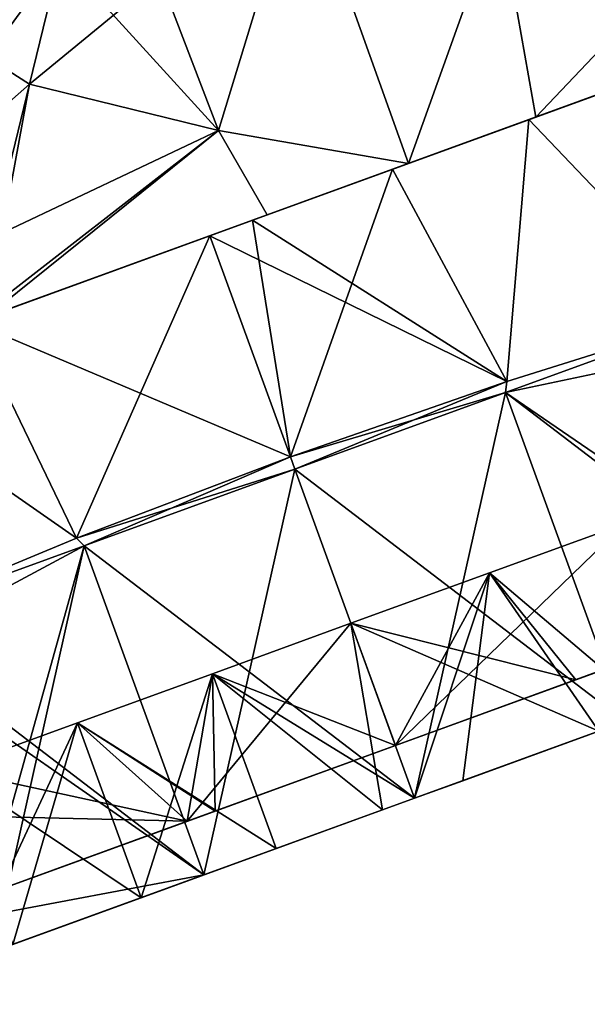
# Model space of a CAD drawing. Header units: millimetres. Extents: x -71 to 126, y -35 to 75.
# Tile 160 of 178: x 107 to 113, y -16 to -6. Entities that reach past the tile are written whole.
import ezdxf

# ---------------------------------------------------------------- set-up
doc = ezdxf.new("R2010")
doc.units = ezdxf.units.MM
doc.header["$LTSCALE"] = 52.536866
for name, color, linetype in [('1', 7, 'CONTINUOUS'), ('13', 7, 'CONTINUOUS'), ('414', 7, 'CONTINUOUS'), ('418', 7, 'CONTINUOUS'), ('43', 7, 'CONTINUOUS'), ('44', 7, 'CONTINUOUS'), ('45', 7, 'CONTINUOUS'), ('46', 7, 'CONTINUOUS'), ('47', 7, 'CONTINUOUS'), ('48', 7, 'CONTINUOUS'), ('49', 7, 'CONTINUOUS'), ('50', 7, 'CONTINUOUS'), ('51', 7, 'CONTINUOUS'), ('52', 7, 'CONTINUOUS'), ('53', 7, 'CONTINUOUS'), ('54', 7, 'CONTINUOUS'), ('7', 7, 'CONTINUOUS')]:
    doc.layers.add(name, color=color, linetype=linetype)

msp = doc.modelspace()

# ---------------------------------------------------------------- linework, layer by layer
at = {"layer": '1', "linetype": 'Continuous'}
for points in [[(112.484, -6.605, 14.831), (112.242, -6.693, 12.619), (115.118, -5.646, 13.595), (112.484, -6.605, 14.831)], [(115.118, -5.646, 13.595), (112.242, -6.693, 12.619), (115.064, -5.666, 11.705), (115.118, -5.646, 13.595)], [(112.242, -6.693, -12.619), (112.484, -6.605, -14.831), (115.118, -5.646, -13.595), (112.242, -6.693, -12.619)], [(112.242, -6.693, -12.619), (115.118, -5.646, -13.595), (115.064, -5.666, -11.705), (112.242, -6.693, -12.619)], [(112.242, -6.693, 12.619), (112.409, -6.632, 11.438), (115.064, -5.666, 11.705), (112.242, -6.693, 12.619)], [(112.409, -6.632, -11.438), (112.242, -6.693, -12.619), (115.064, -5.666, -11.705), (112.409, -6.632, -11.438)], [(115.064, -5.666, 11.705), (112.409, -6.632, 11.438), (113.814, -6.121, 10.852), (115.064, -5.666, 11.705)], [(113.814, -6.121, -10.852), (112.409, -6.632, -11.438), (115.064, -5.666, -11.705), (113.814, -6.121, -10.852)], [(111.124, -7.1, 15.292), (109.42, -7.72, 13.533), (112.484, -6.605, 14.831), (111.124, -7.1, 15.292)], [(112.484, -6.605, 14.831), (109.42, -7.72, 13.533), (112.242, -6.693, 12.619), (112.484, -6.605, 14.831)], [(109.42, -7.72, -13.533), (109.611, -7.65, -15.682), (112.484, -6.605, -14.831), (109.42, -7.72, -13.533)], [(112.242, -6.693, -12.619), (109.42, -7.72, -13.533), (112.484, -6.605, -14.831), (112.242, -6.693, -12.619)], [(109.611, -7.65, -15.682), (111.124, -7.1, -15.292), (112.484, -6.605, -14.831), (109.611, -7.65, -15.682)], [(109.42, -7.72, 13.533), (109.454, -7.707, 11.989), (112.242, -6.693, 12.619), (109.42, -7.72, 13.533)], [(109.454, -7.707, -11.989), (109.42, -7.72, -13.533), (112.242, -6.693, -12.619), (109.454, -7.707, -11.989)], [(112.242, -6.693, 12.619), (109.454, -7.707, 11.989), (110.952, -7.162, 11.819), (112.242, -6.693, 12.619)], [(110.952, -7.162, -11.819), (109.454, -7.707, -11.989), (112.242, -6.693, -12.619), (110.952, -7.162, -11.819)], [(112.409, -6.632, 11.438), (112.242, -6.693, 12.619), (110.952, -7.162, 11.819), (112.409, -6.632, 11.438)], [(112.409, -6.632, -11.438), (110.952, -7.162, -11.819), (112.242, -6.693, -12.619), (112.409, -6.632, -11.438)], [(109.611, -7.65, 15.682), (109.42, -7.72, 13.533), (111.124, -7.1, 15.292), (109.611, -7.65, 15.682)], [(106.598, -8.747, -13.617), (106.611, -8.742, -16.1), (109.611, -7.65, -15.682), (106.598, -8.747, -13.617)], [(106.598, -8.747, -13.617), (109.611, -7.65, -15.682), (109.42, -7.72, -13.533), (106.598, -8.747, -13.617)], [(106.611, -8.742, 16.1), (106.598, -8.747, 13.617), (109.611, -7.65, 15.682), (106.611, -8.742, 16.1)], [(109.611, -7.65, 15.682), (106.598, -8.747, 13.617), (109.42, -7.72, 13.533), (109.611, -7.65, 15.682)], [(106.598, -8.747, 13.617), (106.456, -8.799, 11.691), (109.42, -7.72, 13.533), (106.598, -8.747, 13.617)], [(109.42, -7.72, 13.533), (106.456, -8.799, 11.691), (109, -7.873, 12), (109.42, -7.72, 13.533)], [(109, -7.873, -12), (106.598, -8.747, -13.617), (109.42, -7.72, -13.533), (109, -7.873, -12)], [(109.454, -7.707, 11.989), (109.42, -7.72, 13.533), (109, -7.873, 12), (109.454, -7.707, 11.989)], [(109.454, -7.707, -11.989), (109, -7.873, -12), (109.42, -7.72, -13.533), (109.454, -7.707, -11.989)], [(106.456, -8.799, -11.691), (106.598, -8.747, -13.617), (109, -7.873, -12), (106.456, -8.799, -11.691)]]:
    msp.add_3dface(points, dxfattribs=at)
at = {"layer": '13', "linetype": 'Continuous'}
for points in [[(107.068, -6.253, -16.075), (107.401, -4.891, -16.056), (109.968, -3.872, -15.75), (107.068, -6.253, -16.075)], [(107.068, -6.253, -16.075), (109.968, -3.872, -15.75), (109.09, -6.749, -15.824), (107.068, -6.253, -16.075)], [(109.968, -3.872, -15.75), (111.124, -7.1, -15.292), (109.09, -6.749, -15.824), (109.968, -3.872, -15.75)], [(111.124, -7.1, -15.292), (109.968, -3.872, -15.75), (112.093, -4.393, -15.151), (111.124, -7.1, -15.292)], [(112.484, -6.605, -14.831), (111.124, -7.1, -15.292), (112.093, -4.393, -15.151), (112.484, -6.605, -14.831)], [(112.484, -6.605, -14.831), (112.093, -4.393, -15.151), (114.116, -4.889, -14.249), (112.484, -6.605, -14.831)], [(115.118, -5.646, -13.595), (112.484, -6.605, -14.831), (114.116, -4.889, -14.249), (115.118, -5.646, -13.595)], [(106.668, -7.894, -16.098), (107.068, -6.253, -16.075), (109.09, -6.749, -15.824), (106.668, -7.894, -16.098)], [(106.611, -8.742, -16.1), (106.445, -8.802, -16.11), (109.09, -6.749, -15.824), (106.611, -8.742, -16.1)], [(106.445, -8.802, -16.11), (106.668, -7.894, -16.098), (109.09, -6.749, -15.824), (106.445, -8.802, -16.11)], [(109.611, -7.65, -15.682), (106.611, -8.742, -16.1), (109.09, -6.749, -15.824), (109.611, -7.65, -15.682)], [(111.124, -7.1, -15.292), (109.611, -7.65, -15.682), (109.09, -6.749, -15.824), (111.124, -7.1, -15.292)]]:
    msp.add_3dface(points, dxfattribs=at)
at = {"layer": '414', "linetype": 'Continuous'}
for points in [[(107.401, -4.891, 16.056), (104.943, -4.891, 16.196), (107.068, -6.253, 16.075), (107.401, -4.891, 16.056)], [(107.068, -6.253, 16.075), (104.943, -4.891, 16.196), (106.668, -7.894, 16.098), (107.068, -6.253, 16.075)]]:
    msp.add_3dface(points, dxfattribs=at)
at = {"layer": '418', "linetype": 'Continuous'}
for points in [[(107.781, -3.336, 16.035), (107.401, -4.891, 16.056), (109.09, -6.749, 15.824), (107.781, -3.336, 16.035)], [(107.781, -3.336, 16.035), (109.09, -6.749, 15.824), (109.968, -3.872, 15.75), (107.781, -3.336, 16.035)], [(109.09, -6.749, 15.824), (111.124, -7.1, 15.292), (109.968, -3.872, 15.75), (109.09, -6.749, 15.824)], [(109.968, -3.872, 15.75), (111.124, -7.1, 15.292), (112.093, -4.393, 15.151), (109.968, -3.872, 15.75)], [(111.124, -7.1, 15.292), (112.484, -6.605, 14.831), (112.093, -4.393, 15.151), (111.124, -7.1, 15.292)], [(112.093, -4.393, 15.151), (112.484, -6.605, 14.831), (114.116, -4.889, 14.249), (112.093, -4.393, 15.151)], [(107.401, -4.891, 16.056), (107.068, -6.253, 16.075), (109.09, -6.749, 15.824), (107.401, -4.891, 16.056)], [(112.484, -6.605, 14.831), (115.118, -5.646, 13.595), (114.116, -4.889, 14.249), (112.484, -6.605, 14.831)], [(106.611, -8.742, 16.1), (107.068, -6.253, 16.075), (106.668, -7.894, 16.098), (106.611, -8.742, 16.1)], [(107.068, -6.253, 16.075), (106.611, -8.742, 16.1), (109.09, -6.749, 15.824), (107.068, -6.253, 16.075)], [(106.611, -8.742, 16.1), (109.611, -7.65, 15.682), (109.09, -6.749, 15.824), (106.611, -8.742, 16.1)], [(109.611, -7.65, 15.682), (111.124, -7.1, 15.292), (109.09, -6.749, 15.824), (109.611, -7.65, 15.682)]]:
    msp.add_3dface(points, dxfattribs=at)
at = {"layer": '43', "linetype": 'Continuous'}
for points in [[(111.989, -11.478, 9.951), (113.434, -10.952, 9.582), (113.158, -13.17, 9.855), (111.989, -11.478, 9.951)], [(113.434, -10.952, -9.582), (111.989, -11.478, -9.951), (113.158, -13.17, -9.855), (113.434, -10.952, -9.582)], [(111.989, -11.478, -9.951), (110.508, -12.017, -10.075), (113.158, -13.17, -9.855), (111.989, -11.478, -9.951)], [(110.508, -12.017, 10.075), (111.989, -11.478, 9.951), (111.189, -13.887, 10.075), (110.508, -12.017, 10.075)], [(111.189, -13.887, 10.075), (111.989, -11.478, 9.951), (111.703, -13.7, 10.06), (111.189, -13.887, 10.075)], [(111.703, -13.7, 10.06), (111.989, -11.478, 9.951), (113.158, -13.17, 9.855), (111.703, -13.7, 10.06)], [(113.158, -13.17, -9.855), (110.508, -12.017, -10.075), (111.189, -13.887, -10.075), (113.158, -13.17, -9.855)]]:
    msp.add_3dface(points, dxfattribs=at)
at = {"layer": '44', "linetype": 'Continuous'}
for points in [[(111.703, -13.7, 10.06), (113.158, -13.17, 9.855), (114.439, -12.704, 10.018), (111.703, -13.7, 10.06)], [(113.442, -13.066, 11), (111.703, -13.7, 10.06), (114.439, -12.704, 10.018), (113.442, -13.066, 11)], [(111.189, -13.887, 11), (111.703, -13.7, 10.06), (113.442, -13.066, 11), (111.189, -13.887, 11)], [(113.158, -13.17, -9.855), (111.189, -13.887, -10.075), (113.442, -13.066, -11), (113.158, -13.17, -9.855)], [(113.442, -13.066, -11), (111.189, -13.887, -10.075), (111.189, -13.887, -11), (113.442, -13.066, -11)], [(111.189, -13.887, 10.075), (111.703, -13.7, 10.06), (111.189, -13.887, 11), (111.189, -13.887, 10.075)], [(110.844, -14.012, 10.068), (111.189, -13.887, 10.075), (108.936, -14.707, 11), (110.844, -14.012, 10.068)], [(108.936, -14.707, 11), (111.189, -13.887, 10.075), (111.189, -13.887, 11), (108.936, -14.707, 11)], [(108.936, -14.707, -11), (111.189, -13.887, -11), (109.708, -14.426, -9.951), (108.936, -14.707, -11)], [(111.189, -13.887, -11), (111.189, -13.887, -10.075), (109.708, -14.426, -9.951), (111.189, -13.887, -11)], [(110.844, -14.012, 10.068), (108.966, -14.696, 10.018), (108.263, -14.952, 9.582), (110.844, -14.012, 10.068)], [(108.966, -14.696, 10.018), (110.844, -14.012, 10.068), (108.936, -14.707, 11), (108.966, -14.696, 10.018)], [(108.263, -14.952, -9.582), (108.936, -14.707, -11), (109.708, -14.426, -9.951), (108.263, -14.952, -9.582)], [(106.682, -15.527, -11), (108.936, -14.707, -11), (106.891, -15.451, -8.977), (106.682, -15.527, -11)], [(106.682, -15.527, 11), (107.082, -15.381, 10.018), (108.936, -14.707, 11), (106.682, -15.527, 11)], [(106.891, -15.451, -8.977), (108.936, -14.707, -11), (108.263, -14.952, -9.582), (106.891, -15.451, -8.977)], [(108.966, -14.696, 10.018), (107.082, -15.381, 10.018), (108.263, -14.952, 9.582), (108.966, -14.696, 10.018)], [(107.082, -15.381, 10.018), (108.966, -14.696, 10.018), (108.936, -14.707, 11), (107.082, -15.381, 10.018)], [(108.263, -14.952, 9.582), (107.082, -15.381, 10.018), (106.891, -15.451, 8.977), (108.263, -14.952, 9.582)], [(107.082, -15.381, 10.018), (105.135, -16.09, 10.124), (106.891, -15.451, 8.977), (107.082, -15.381, 10.018)], [(105.135, -16.09, 10.124), (107.082, -15.381, 10.018), (106.682, -15.527, 11), (105.135, -16.09, 10.124)]]:
    msp.add_3dface(points, dxfattribs=at)
at = {"layer": '45', "linetype": 'Continuous'}
for points in [[(113.814, -6.121, 10.852), (112.409, -6.632, 11.438), (114.415, -8.728, 11), (113.814, -6.121, 10.852)], [(112.409, -6.632, -11.438), (113.814, -6.121, -10.852), (114.415, -8.728, -11), (112.409, -6.632, -11.438)], [(112.409, -6.632, 11.438), (110.952, -7.162, 11.819), (112.174, -9.433, 11.747), (112.409, -6.632, 11.438)], [(110.952, -7.162, -11.819), (112.409, -6.632, -11.438), (112.174, -9.433, -11.747), (110.952, -7.162, -11.819)], [(114.415, -8.728, 11), (112.409, -6.632, 11.438), (112.174, -9.433, 11.747), (114.415, -8.728, 11)], [(112.174, -9.433, -11.747), (112.409, -6.632, -11.438), (114.415, -8.728, -11), (112.174, -9.433, -11.747)], [(110.952, -7.162, 11.819), (109.454, -7.707, 11.989), (112.174, -9.433, 11.747), (110.952, -7.162, 11.819)], [(109.454, -7.707, -11.989), (110.952, -7.162, -11.819), (109.861, -10.237, -12), (109.454, -7.707, -11.989)], [(109.861, -10.237, -12), (110.952, -7.162, -11.819), (112.174, -9.433, -11.747), (109.861, -10.237, -12)], [(109.454, -7.707, 11.989), (109, -7.873, 12), (112.174, -9.433, 11.747), (109.454, -7.707, 11.989)], [(109, -7.873, -12), (109.454, -7.707, -11.989), (109.861, -10.237, -12), (109, -7.873, -12)], [(112.174, -9.433, 11.747), (109, -7.873, 12), (109.861, -10.237, 12), (112.174, -9.433, 11.747)]]:
    msp.add_3dface(points, dxfattribs=at)
at = {"layer": '46', "linetype": 'Continuous'}
for points in [[(110.508, -12.017, -10.075), (109.027, -12.556, -9.951), (111.189, -13.887, -10.075), (110.508, -12.017, -10.075)], [(109.027, -12.556, 9.951), (110.508, -12.017, 10.075), (110.844, -14.012, 10.068), (109.027, -12.556, 9.951)], [(110.508, -12.017, 10.075), (111.189, -13.887, 10.075), (110.844, -14.012, 10.068), (110.508, -12.017, 10.075)], [(109.027, -12.556, -9.951), (107.583, -13.082, -9.582), (109.708, -14.426, -9.951), (109.027, -12.556, -9.951)], [(107.583, -13.082, 9.582), (109.027, -12.556, 9.951), (108.263, -14.952, 9.582), (107.583, -13.082, 9.582)], [(109.027, -12.556, 9.951), (110.844, -14.012, 10.068), (108.263, -14.952, 9.582), (109.027, -12.556, 9.951)], [(111.189, -13.887, -10.075), (109.027, -12.556, -9.951), (109.708, -14.426, -9.951), (111.189, -13.887, -10.075)], [(107.583, -13.082, -9.582), (106.21, -13.581, -8.977), (108.263, -14.952, -9.582), (107.583, -13.082, -9.582)], [(106.21, -13.581, 8.977), (107.583, -13.082, 9.582), (106.891, -15.451, 8.977), (106.21, -13.581, 8.977)], [(107.583, -13.082, 9.582), (108.263, -14.952, 9.582), (106.891, -15.451, 8.977), (107.583, -13.082, 9.582)], [(107.583, -13.082, -9.582), (108.263, -14.952, -9.582), (109.708, -14.426, -9.951), (107.583, -13.082, -9.582)], [(106.21, -13.581, -8.977), (106.891, -15.451, -8.977), (108.263, -14.952, -9.582), (106.21, -13.581, -8.977)]]:
    msp.add_3dface(points, dxfattribs=at)
at = {"layer": '47', "linetype": 'Continuous'}
for points in [[(106.456, -8.799, -11.691), (109, -7.873, -12), (107.571, -11.108, -11.747), (106.456, -8.799, -11.691)], [(109, -7.873, 12), (106.456, -8.799, 11.691), (109.861, -10.237, 12), (109, -7.873, 12)], [(109, -7.873, -12), (109.861, -10.237, -12), (107.571, -11.108, -11.747), (109, -7.873, -12)], [(106.456, -8.799, 11.691), (105.013, -9.324, 11.224), (107.571, -11.108, 11.747), (106.456, -8.799, 11.691)], [(105.402, -12.009, -11), (106.456, -8.799, -11.691), (107.571, -11.108, -11.747), (105.402, -12.009, -11)], [(109.861, -10.237, 12), (106.456, -8.799, 11.691), (107.571, -11.108, 11.747), (109.861, -10.237, 12)], [(107.571, -11.108, 11.747), (105.013, -9.324, 11.224), (105.402, -12.009, 11), (107.571, -11.108, 11.747)]]:
    msp.add_3dface(points, dxfattribs=at)
at = {"layer": '48', "linetype": 'Continuous'}
for points in [[(112.174, -9.433, -11.747), (114.415, -8.728, -11), (112.162, -9.548, -11), (112.174, -9.433, -11.747)], [(109.861, -10.237, -12), (112.174, -9.433, -11.747), (109.908, -10.368, -11), (109.861, -10.237, -12)], [(109.908, -10.368, -11), (112.174, -9.433, -11.747), (112.162, -9.548, -11), (109.908, -10.368, -11)], [(107.571, -11.108, -11.747), (109.861, -10.237, -12), (107.655, -11.189, -11), (107.571, -11.108, -11.747)], [(107.655, -11.189, -11), (109.861, -10.237, -12), (109.908, -10.368, -11), (107.655, -11.189, -11)], [(105.402, -12.009, -11), (107.571, -11.108, -11.747), (107.655, -11.189, -11), (105.402, -12.009, -11)]]:
    msp.add_3dface(points, dxfattribs=at)
at = {"layer": '49', "linetype": 'Continuous'}
for points in [[(114.415, -8.728, -11), (113.442, -13.066, -11), (112.162, -9.548, -11), (114.415, -8.728, -11)], [(111.189, -13.887, -11), (109.908, -10.368, -11), (112.162, -9.548, -11), (111.189, -13.887, -11)], [(113.442, -13.066, -11), (111.189, -13.887, -11), (112.162, -9.548, -11), (113.442, -13.066, -11)], [(108.936, -14.707, -11), (107.655, -11.189, -11), (109.908, -10.368, -11), (108.936, -14.707, -11)], [(111.189, -13.887, -11), (108.936, -14.707, -11), (109.908, -10.368, -11), (111.189, -13.887, -11)], [(105.519, -12.332, -11), (105.402, -12.009, -11), (107.655, -11.189, -11), (105.519, -12.332, -11)], [(106.547, -15.154, -11), (105.519, -12.332, -11), (107.655, -11.189, -11), (106.547, -15.154, -11)], [(106.682, -15.527, -11), (106.547, -15.154, -11), (107.655, -11.189, -11), (106.682, -15.527, -11)], [(108.936, -14.707, -11), (106.682, -15.527, -11), (107.655, -11.189, -11), (108.936, -14.707, -11)]]:
    msp.add_3dface(points, dxfattribs=at)
at = {"layer": '50', "linetype": 'Continuous'}
for points in [[(114.533, -9.051, 11), (114.415, -8.728, 11), (112.162, -9.548, 11), (114.533, -9.051, 11)], [(115.56, -11.873, 11), (114.533, -9.051, 11), (112.162, -9.548, 11), (115.56, -11.873, 11)], [(109.908, -10.368, 11), (113.442, -13.066, 11), (112.162, -9.548, 11), (109.908, -10.368, 11)], [(113.442, -13.066, 11), (115.696, -12.246, 11), (112.162, -9.548, 11), (113.442, -13.066, 11)], [(115.696, -12.246, 11), (115.56, -11.873, 11), (112.162, -9.548, 11), (115.696, -12.246, 11)], [(107.655, -11.189, 11), (111.189, -13.887, 11), (109.908, -10.368, 11), (107.655, -11.189, 11)], [(111.189, -13.887, 11), (113.442, -13.066, 11), (109.908, -10.368, 11), (111.189, -13.887, 11)], [(105.402, -12.009, 11), (108.936, -14.707, 11), (107.655, -11.189, 11), (105.402, -12.009, 11)], [(108.936, -14.707, 11), (111.189, -13.887, 11), (107.655, -11.189, 11), (108.936, -14.707, 11)], [(108.936, -14.707, 11), (105.402, -12.009, 11), (105.519, -12.332, 11), (108.936, -14.707, 11)], [(108.936, -14.707, 11), (105.519, -12.332, 11), (106.547, -15.154, 11), (108.936, -14.707, 11)], [(106.682, -15.527, 11), (108.936, -14.707, 11), (106.547, -15.154, 11), (106.682, -15.527, 11)]]:
    msp.add_3dface(points, dxfattribs=at)
at = {"layer": '51', "linetype": 'Continuous'}
for points in [[(114.415, -8.728, 11), (112.174, -9.433, 11.747), (112.162, -9.548, 11), (114.415, -8.728, 11)], [(112.174, -9.433, 11.747), (109.861, -10.237, 12), (112.162, -9.548, 11), (112.174, -9.433, 11.747)], [(109.861, -10.237, 12), (109.908, -10.368, 11), (112.162, -9.548, 11), (109.861, -10.237, 12)], [(109.861, -10.237, 12), (107.571, -11.108, 11.747), (109.908, -10.368, 11), (109.861, -10.237, 12)], [(107.571, -11.108, 11.747), (107.655, -11.189, 11), (109.908, -10.368, 11), (107.571, -11.108, 11.747)], [(107.571, -11.108, 11.747), (105.402, -12.009, 11), (107.655, -11.189, 11), (107.571, -11.108, 11.747)]]:
    msp.add_3dface(points, dxfattribs=at)
at = {"layer": '52', "linetype": 'Continuous'}
for points in [[(112.354, -12.824, -1.665), (113.626, -12.361, -4.668), (115.095, -11.826, -1.665), (112.354, -12.824, -1.665)], [(112.354, -12.824, -1.665), (115.095, -11.826, -1.665), (112.354, -12.824, 1.338), (112.354, -12.824, -1.665)], [(112.354, -12.824, 1.338), (115.095, -11.826, -1.665), (115.095, -11.826, 1.338), (112.354, -12.824, 1.338)], [(112.354, -12.824, 1.338), (115.095, -11.826, 1.338), (113.737, -12.321, 4.341), (112.354, -12.824, 1.338)], [(110.984, -13.323, 4.341), (112.354, -12.824, 1.338), (113.737, -12.321, 4.341), (110.984, -13.323, 4.341)], [(110.984, -13.323, 4.341), (113.737, -12.321, 4.341), (110.984, -13.323, 7.344), (110.984, -13.323, 4.341)], [(110.984, -13.323, 7.344), (113.737, -12.321, 4.341), (112.914, -12.62, 7.388), (110.984, -13.323, 7.344)], [(113.626, -12.361, -4.668), (110.984, -13.323, -4.668), (113.21, -12.512, -7.293), (113.626, -12.361, -4.668)], [(110.984, -13.323, -4.668), (113.626, -12.361, -4.668), (112.354, -12.824, -1.665), (110.984, -13.323, -4.668)], [(112.914, -12.62, 7.388), (113.737, -12.321, 4.341), (113.21, -12.512, 7.293), (112.914, -12.62, 7.388)], [(110.984, -13.323, -4.668), (110.984, -13.323, -7.668), (113.21, -12.512, -7.293), (110.984, -13.323, -4.668)], [(110.984, -13.323, 7.344), (112.914, -12.62, 7.388), (110.984, -13.323, 7.668), (110.984, -13.323, 7.344)], [(109.613, -13.822, -1.665), (110.984, -13.323, -4.668), (112.354, -12.824, -1.665), (109.613, -13.822, -1.665)], [(109.613, -13.822, -1.665), (112.354, -12.824, -1.665), (109.613, -13.822, 1.338), (109.613, -13.822, -1.665)], [(109.613, -13.822, 1.338), (112.354, -12.824, -1.665), (112.354, -12.824, 1.338), (109.613, -13.822, 1.338)], [(109.613, -13.822, 1.338), (112.354, -12.824, 1.338), (110.984, -13.323, 4.341), (109.613, -13.822, 1.338)], [(108.23, -14.325, 4.341), (109.613, -13.822, 1.338), (110.984, -13.323, 4.341), (108.23, -14.325, 4.341)], [(108.23, -14.325, 4.341), (110.984, -13.323, 4.341), (108.757, -14.133, 7.293), (108.23, -14.325, 4.341)], [(108.757, -14.133, -7.293), (110.984, -13.323, -7.668), (108.342, -14.284, -4.668), (108.757, -14.133, -7.293)], [(108.342, -14.284, -4.668), (110.984, -13.323, -7.668), (110.984, -13.323, -4.668), (108.342, -14.284, -4.668)], [(108.342, -14.284, -4.668), (110.984, -13.323, -4.668), (109.613, -13.822, -1.665), (108.342, -14.284, -4.668)], [(108.757, -14.133, 7.293), (110.984, -13.323, 4.341), (109.054, -14.025, 7.388), (108.757, -14.133, 7.293)], [(109.054, -14.025, 7.388), (110.984, -13.323, 4.341), (110.984, -13.323, 7.344), (109.054, -14.025, 7.388)], [(109.054, -14.025, 7.388), (110.984, -13.323, 7.344), (110.984, -13.323, 7.668), (109.054, -14.025, 7.388)], [(106.872, -14.819, -1.665), (108.342, -14.284, -4.668), (109.613, -13.822, -1.665), (106.872, -14.819, -1.665)], [(106.872, -14.819, -1.665), (109.613, -13.822, -1.665), (106.872, -14.819, 1.338), (106.872, -14.819, -1.665)], [(106.872, -14.819, 1.338), (109.613, -13.822, -1.665), (109.613, -13.822, 1.338), (106.872, -14.819, 1.338)], [(106.872, -14.819, 1.338), (109.613, -13.822, 1.338), (108.23, -14.325, 4.341), (106.872, -14.819, 1.338)], [(106.748, -14.864, -6.204), (108.757, -14.133, -7.293), (108.342, -14.284, -4.668), (106.748, -14.864, -6.204)], [(106.748, -14.864, 6.204), (108.23, -14.325, 4.341), (108.757, -14.133, 7.293), (106.748, -14.864, 6.204)], [(105.43, -15.344, -4.886), (106.748, -14.864, -6.204), (108.342, -14.284, -4.668), (105.43, -15.344, -4.886)], [(105.43, -15.344, -4.886), (108.342, -14.284, -4.668), (106.872, -14.819, -1.665), (105.43, -15.344, -4.886)], [(105.192, -15.431, 4.562), (106.872, -14.819, 1.338), (108.23, -14.325, 4.341), (105.192, -15.431, 4.562)], [(105.192, -15.431, 4.562), (108.23, -14.325, 4.341), (106.748, -14.864, 6.204), (105.192, -15.431, 4.562)]]:
    msp.add_3dface(points, dxfattribs=at)
at = {"layer": '53', "linetype": 'Continuous'}
for points in [[(113.21, -12.512, -7.293), (110.984, -13.323, -7.668), (113.434, -10.952, -9.582), (113.21, -12.512, -7.293)], [(113.434, -10.952, -9.582), (110.984, -13.323, -7.668), (111.989, -11.478, -9.951), (113.434, -10.952, -9.582)], [(111.989, -11.478, 9.951), (113.21, -12.512, 7.293), (113.434, -10.952, 9.582), (111.989, -11.478, 9.951)], [(110.984, -13.323, -7.668), (110.508, -12.017, -10.075), (111.989, -11.478, -9.951), (110.984, -13.323, -7.668)], [(110.508, -12.017, 10.075), (112.914, -12.62, 7.388), (111.989, -11.478, 9.951), (110.508, -12.017, 10.075)], [(112.914, -12.62, 7.388), (113.21, -12.512, 7.293), (111.989, -11.478, 9.951), (112.914, -12.62, 7.388)], [(110.984, -13.323, 7.668), (112.914, -12.62, 7.388), (110.508, -12.017, 10.075), (110.984, -13.323, 7.668)]]:
    msp.add_3dface(points, dxfattribs=at)
at = {"layer": '54', "linetype": 'Continuous'}
for points in [[(110.984, -13.323, -7.668), (108.757, -14.133, -7.293), (110.508, -12.017, -10.075), (110.984, -13.323, -7.668)], [(110.508, -12.017, -10.075), (108.757, -14.133, -7.293), (109.027, -12.556, -9.951), (110.508, -12.017, -10.075)], [(110.984, -13.323, 7.668), (110.508, -12.017, 10.075), (109.027, -12.556, 9.951), (110.984, -13.323, 7.668)], [(109.027, -12.556, -9.951), (108.757, -14.133, -7.293), (107.583, -13.082, -9.582), (109.027, -12.556, -9.951)], [(107.583, -13.082, 9.582), (109.054, -14.025, 7.388), (109.027, -12.556, 9.951), (107.583, -13.082, 9.582)], [(109.054, -14.025, 7.388), (110.984, -13.323, 7.668), (109.027, -12.556, 9.951), (109.054, -14.025, 7.388)], [(107.583, -13.082, -9.582), (106.748, -14.864, -6.204), (106.21, -13.581, -8.977), (107.583, -13.082, -9.582)], [(106.21, -13.581, 8.977), (108.757, -14.133, 7.293), (107.583, -13.082, 9.582), (106.21, -13.581, 8.977)], [(108.757, -14.133, -7.293), (106.748, -14.864, -6.204), (107.583, -13.082, -9.582), (108.757, -14.133, -7.293)], [(108.757, -14.133, 7.293), (109.054, -14.025, 7.388), (107.583, -13.082, 9.582), (108.757, -14.133, 7.293)], [(104.944, -14.042, 8.151), (108.757, -14.133, 7.293), (106.21, -13.581, 8.977), (104.944, -14.042, 8.151)], [(106.748, -14.864, 6.204), (108.757, -14.133, 7.293), (104.944, -14.042, 8.151), (106.748, -14.864, 6.204)]]:
    msp.add_3dface(points, dxfattribs=at)
at = {"layer": '7', "linetype": 'Continuous'}
for points in [[(104.943, -4.891, -16.196), (107.401, -4.891, -16.056), (105.218, -7.882, -16.18), (104.943, -4.891, -16.196)], [(105.218, -7.882, -16.18), (107.401, -4.891, -16.056), (107.068, -6.253, -16.075), (105.218, -7.882, -16.18)], [(106.668, -7.894, -16.098), (105.218, -7.882, -16.18), (107.068, -6.253, -16.075), (106.668, -7.894, -16.098)]]:
    msp.add_3dface(points, dxfattribs=at)

doc.saveas('drawing.dxf')
